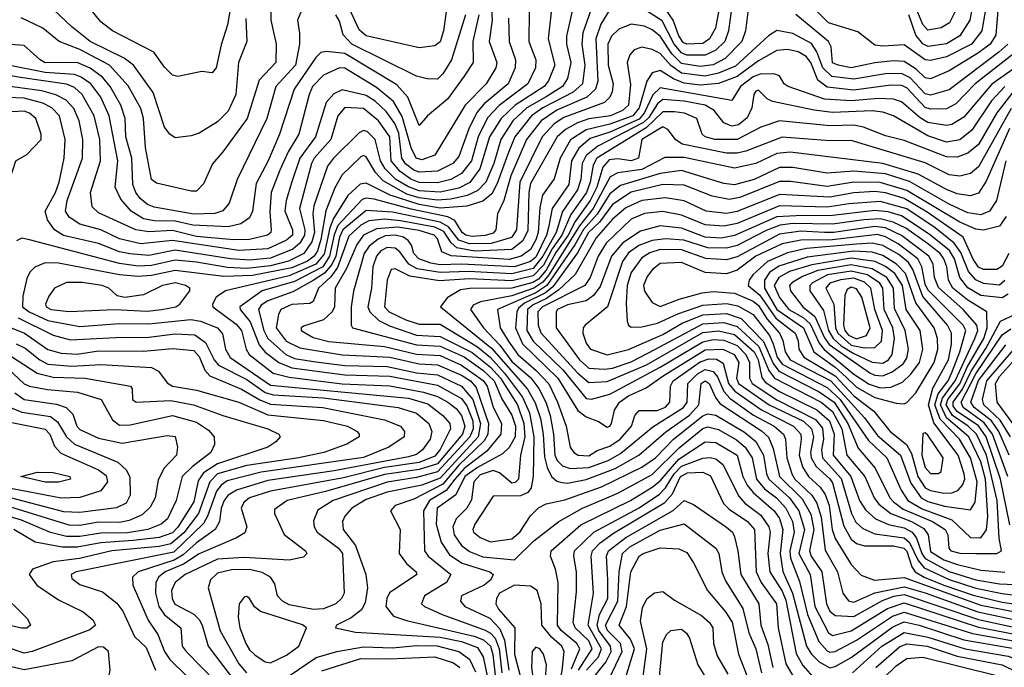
# Model space of a CAD drawing. Extents: x 501367 to 657802, y 482273 to 547541.
# Tile 44 of 256: x 530438 to 534153, y 503226 to 505667. Entities that reach past the tile are written whole.
import ezdxf

# ---------------------------------------------------------------- set-up
doc = ezdxf.new("R2010")
doc.units = 0

msp = doc.modelspace()

# ---------------------------------------------------------------- linework, layer by layer
at = {"layer": '0CON20XD'}
for points in [[(534142.7, 505875), (534121, 505609), (534099.5, 505575), (534055, 505541.5), (533945, 505473.5), (533875, 505443.4), (533855, 505447.7), (533820.7, 505480.7), (533775, 505508.9), (533735, 505511.7), (533664.2, 505504.2), (533575, 505485.9), (533525.6, 505495), (533505, 505504.8), (533499.5, 505565), (533489.8, 505585), (533366.1, 505686.1)], [(532539.3, 505775), (532501.7, 505605), (532501.5, 505575), (532517, 505505), (532504.6, 505445.4), (532486.2, 505415), (532424.1, 505375.9), (532351.5, 505335), (532298.8, 505285), (532253.7, 505215), (532226.7, 505125), (532196.4, 505055), (532167, 505023), (532126, 505004), (532065, 504990.5), (532015, 504986.8), (531945, 504995.8), (531899.1, 505009), (531809.4, 505059.4), (531780.5, 505090.5), (531745, 505149.5), (531735, 505154.3), (531725, 505150.2), (531655, 505082.1), (531626.6, 505033.4), (531593.6, 504946.4), (531575, 504838.1), (531562.2, 504795), (531549.8, 504775), (531523.5, 504756.5), (531465, 504731.6), (531317, 504703), (531208.2, 504698.2), (531025, 504721.6), (530935, 504702.7), (530885, 504699.4), (530815, 504705.1), (530585, 504748.8), (530535, 504749.8), (530495.6, 504734.4), (530476.8, 504715), (530465, 504690.8), (530450.2, 504625), (530449, 504585), (530473.9, 504565), (530545, 504533), (530665, 504509.9), (530815, 504522.1), (530925, 504520.4), (531083.8, 504536.2), (531121, 504531), (531185, 504504.8), (531203.3, 504483.3), (531215, 504424.4), (531232.9, 504392.9), (531385, 504288.9), (531905, 504240.6), (531978.4, 504218.4), (532034.8, 504175), (532061, 504145), (532063.4, 504125), (532025, 504046.3), (532005, 504021.2), (531945, 503997.6), (531815, 503978.7), (531659.7, 503939.7), (531385, 503890), (531305.4, 503864.6), (531283.7, 503846.3), (531274.3, 503825), (531295.3, 503755), (531287.9, 503732.1), (531256.8, 503713.2), (531115, 503653.9), (531056.1, 503613.9), (530987, 503585), (530962.8, 503567.2), (530952.2, 503545), (530950.9, 503505), (530963, 503455), (530985, 503424), (531046.4, 503375), (531050.8, 503305), (531065.8, 503285), (531179.4, 503169.4)], [(531242.4, 505765), (531222.9, 505647.1), (531198.3, 505571.7), (531179.5, 505485), (531165, 505466.2), (531125, 505471.1), (531035, 505452.7), (531015, 505457.9), (530985, 505487.9), (530944.3, 505544.3), (530788.1, 505625), (530745, 505658.5), (530701.1, 505711.1)], [(533133, 505775), (533111.8, 505625), (533098.2, 505585), (533065, 505552.2), (533025, 505533.5), (532955, 505533.3), (532935, 505541.3), (532907, 505575), (532862.4, 505662.4), (532785, 505711.8)], [(533090.5, 505785), (533063.8, 505635), (533041, 505595), (533015, 505577.5), (532955, 505574.7), (532940.9, 505580.9), (532925, 505606.1), (532903.1, 505665), (532876.3, 505705)], [(531291.5, 505671.5), (531294.8, 505585), (531264.1, 505505), (531253.8, 505385), (531225, 505322), (531185, 505281.9), (531115, 505239.7), (531085, 505229.1), (531025, 505221.2), (531005, 505235.4), (530985, 505262.1), (530942, 505392), (530868.2, 505495), (530831.8, 505521.8), (530704.3, 505585), (530635, 505640.5), (530524.7, 505745)], [(532602.1, 505727.9), (532563, 505617), (532558.8, 505575), (532570.8, 505495), (532562.2, 505425), (532526.5, 505393.5), (532412.5, 505335), (532369.1, 505305), (532306.6, 505225), (532279.7, 505160.3), (532240.2, 505049.8), (532219.8, 505010.2), (532185, 504982.2), (532125.7, 504964.3), (532025, 504956.9), (531945, 504970.5), (531836, 505005), (531745, 505050.8), (531723.3, 505046.7), (531675.9, 505004.1), (531622.4, 504917.6), (531608.1, 504881.9), (531587, 504783), (531555.9, 504745), (531455, 504701.7), (531214.2, 504645), (531179.4, 504620.6), (531165.5, 504595), (531167.3, 504585), (531255, 504518.9), (531275, 504495.2), (531292.8, 504425), (531304.5, 504405), (531395, 504334.1), (531455, 504319.2), (531655, 504294.4), (531835, 504286.8), (531962.3, 504262.3), (532015, 504246.2), (532054, 504225), (532085, 504201.1), (532105, 504175.2), (532118.2, 504135), (532108.6, 504105), (532015, 503993.1), (531945, 503970.7), (531815, 503952.5), (531592.2, 503887.8), (531447.5, 503855), (531399.1, 503820.9), (531400, 503805), (531436.6, 503726.6), (531516.5, 503665), (531521.1, 503655), (531509.4, 503640.6), (531455, 503630), (531285, 503640), (531185, 503632.7), (531062.6, 503575), (531024.3, 503545), (531011.5, 503515), (531013, 503485), (531023.9, 503463.9), (531095, 503426.3), (531115.7, 503405.7), (531126.9, 503385), (531148.9, 503305), (531255.6, 503165)], [(532048.1, 505705), (532037.5, 505625), (532025, 505583.8), (532005, 505568), (531945, 505561.3), (531745.9, 505605.9), (531719, 505629), (531674.7, 505724.7)], [(533971.7, 505705), (533946.5, 505655), (533914.3, 505635.7), (533865, 505626.9), (533845, 505648.7), (533814.6, 505724.6)], [(532359.8, 505695), (532358.7, 505585), (532385.6, 505515), (532384.1, 505485), (532355.1, 505424.9), (532246.6, 505343.4), (532202.9, 505297.1), (532167.5, 505225), (532142.7, 505135), (532105, 505086.8), (532064.7, 505065), (532015, 505051.6), (531945, 505053.3), (531914.3, 505065.7), (531873.6, 505095), (531839.6, 505135), (531835.3, 505225), (531792.1, 505285), (531735, 505331.6), (531665, 505335.6), (531638.9, 505305), (531612.3, 505215), (531549.5, 505145), (531538.8, 505125), (531494.1, 504955), (531513.6, 504875), (531513.3, 504855), (531495.1, 504824.9), (531468.4, 504801.6), (531385, 504767.3), (531305, 504759.9), (531233.1, 504765), (531025, 504797.5), (530925, 504777.6), (530853.8, 504783.8), (530815, 504792.2), (530735, 504823), (530603.9, 504853.9), (530570, 504875), (530542.7, 504912.7), (530534.3, 504945), (530572.8, 505015), (530587.8, 505055), (530605.5, 505145), (530609.5, 505215), (530588.8, 505305), (530560, 505335), (530525, 505352.3), (530455, 505370.9), (530261, 505379)], [(532218.5, 505708.5), (532220.4, 505665), (532209.2, 505585), (532238.1, 505505), (532234.4, 505485), (532197.6, 505425), (532118.5, 505345), (532004.2, 505155.8), (531955, 505139.2), (531934.6, 505144.6), (531915, 505183.3), (531881.4, 505301.4), (531848.4, 505358.4), (531785, 505411.4), (531665, 505484), (531645, 505486), (531585, 505457.7), (531543.4, 505415), (531530.3, 505385), (531490.9, 505235), (531451.2, 505168.8), (531420.1, 505099.9), (531386.5, 505015), (531382.2, 504942.2), (531386.7, 504875), (531385.2, 504865), (531373.6, 504855), (531305, 504838.8), (531245, 504836.8), (531105, 504850.2), (531015, 504871.9), (530925, 504866.7), (530876.2, 504875), (530735, 504938.4), (530712, 504962), (530705.2, 505015), (530743.5, 505135), (530741, 505215), (530718.8, 505305), (530674.3, 505384.3), (530645, 505411.3), (530615, 505423.5), (530441.1, 505448.9), (530315, 505470.3)], [(531499.3, 505695), (531486.5, 505665), (531494, 505616), (531494.3, 505574.3), (531479.2, 505495), (531404.8, 505415), (531370.2, 505295), (531258.9, 505065), (531228.4, 504975), (531205, 504946.6), (531175, 504936.2), (531095, 504933.3), (530945, 504959.8), (530920.5, 504970.5), (530892.8, 504992.8), (530876.1, 505015), (530865.6, 505045.6), (530860.9, 505145), (530838.6, 505225), (530835.8, 505295), (530820.3, 505345), (530780, 505415), (530750.1, 505450.1), (530703.6, 505483.6), (530655.5, 505505), (530535, 505504.6), (530515.4, 505515), (530455, 505570), (530385, 505575.2)], [(532170.1, 505685), (532148.2, 505585), (532148.9, 505505), (532115.7, 505454.3), (532052.8, 505367.2), (531977.3, 505305), (531945, 505268.1), (531902.9, 505375), (531861.6, 505421.6), (531665, 505538.8), (531595, 505547.5), (531575, 505543.3), (531555, 505524.1), (531473.8, 505405), (531418.1, 505235), (531375.5, 505135), (531330.3, 505049.7), (531316.6, 504945), (531305, 504919.7), (531273, 504897), (531225, 504885.5), (531091.9, 504891.9), (531025, 504907.2), (530945, 504909.2), (530905, 504916.6), (530859.1, 504945), (530820.1, 504990.1), (530798, 505035), (530808.4, 505135), (530775.4, 505305), (530744.8, 505375), (530706.2, 505425), (530670.4, 505450.4), (530645, 505460.1), (530535, 505467.3), (530394.6, 505495)], [(532443.6, 505695), (532431.5, 505595), (532456.8, 505495), (532433.7, 505436.3), (532416.9, 505415), (532307.8, 505345), (532254.3, 505295), (532210.5, 505225), (532174.8, 505105.2), (532136.5, 505053.5), (532095, 505031.6), (532025, 505017.1), (531945, 505022.3), (531905, 505036.2), (531857.3, 505065), (531816.9, 505105), (531799.4, 505135), (531779.4, 505215), (531749.1, 505245), (531735, 505249.5), (531719.5, 505240.5), (531622.3, 505145), (531600, 505115), (531547.7, 504965), (531544.2, 504935), (531550.8, 504865), (531540.8, 504829.2), (531510, 504785), (531452.8, 504757.2), (531385, 504738.5), (531295, 504728.9), (531222.6, 504732.6), (531105, 504753.2), (531025, 504759.8), (530935, 504740), (530885, 504738), (530815, 504747.8), (530475, 504836.9), (530446.3, 504843.7), (530426.5, 504833.5)], [(531386.2, 505695), (531385.7, 505665), (531406.5, 505575), (531405.2, 505505), (531341.6, 505438.4), (531296, 505295), (531205, 505168.2), (531166, 505124), (531132.2, 505047.8), (531105, 505020), (531085, 505020), (530955, 505051.1), (530935.5, 505065), (530912.8, 505185), (530905.9, 505295), (530895, 505332.5), (530847, 505417), (530776.9, 505495), (530665, 505554.1), (530587.7, 505585), (530525, 505634.7), (530444.4, 505674.4)], [(532665, 505705.3), (532630.4, 505649.6), (532611.5, 505595), (532619.3, 505435), (532611.1, 505405), (532577.8, 505375), (532465, 505326.2), (532405.5, 505285), (532350.9, 505215), (532291.4, 505078.6), (532265.1, 504984.9), (532240.7, 504935), (532234.2, 504875), (532225, 504862.6), (532195, 504852.9), (532145, 504849), (532121.7, 504855), (532107.7, 504865), (532080.3, 504910.3), (532053.7, 504923.7), (531915, 504952.1), (531775, 504990.3), (531745, 504994.6), (531730.9, 504989.1), (531639, 504891), (531624.2, 504855.8), (531607.2, 504775), (531581.5, 504735), (531475, 504679.6), (531352.7, 504645), (531269.1, 504585), (531269.6, 504575), (531307.5, 504527.5), (531341.8, 504441.8), (531363.8, 504413.8), (531416.4, 504375), (531465, 504354.2), (531665, 504327.7), (531835, 504323.5), (532015, 504289.5), (532105, 504238.4), (532125, 504211.6), (532147.3, 504155), (532148.5, 504125), (532136.9, 504095), (532015, 503962.3), (531935, 503941), (531825, 503923.8), (531620.9, 503855), (531562.6, 503817.4), (531547.3, 503777.3), (531549.4, 503755), (531560.6, 503735), (531640.5, 503675), (531656.6, 503655), (531662.5, 503505), (531652.5, 503485), (531631.2, 503465), (531585, 503446.2), (531546.8, 503443.2), (531455, 503461.6), (531430, 503475), (531410.4, 503495), (531400.5, 503540.5), (531384.5, 503565), (531352.6, 503582.6), (531305, 503594.1), (531237, 503593), (531185, 503580.4), (531158.4, 503555), (531149.3, 503525), (531195, 503363.3), (531265, 503238.8), (531293.5, 503205)], [(533186.5, 505705), (533176.7, 505625), (533162.7, 505585), (533099.9, 505520.1), (533055, 505496.4), (533005, 505490.2), (532935, 505501.7), (532898.7, 505538.7), (532855, 505604.5), (532825, 505628.6), (532795, 505642.7), (532745, 505650.6), (532698.8, 505631.2), (532670.7, 505605), (532657.4, 505575), (532658.6, 505495), (532677.5, 505425), (532673.3, 505395), (532664.3, 505375), (532645.1, 505354.9), (532491.5, 505298.5), (532455, 505273.8), (532409, 505225), (532324.9, 505055), (532312.5, 504875), (532294.2, 504845.8), (532216.7, 504823.3), (532135, 504821.9), (532095, 504836.1), (532055.8, 504885.8), (532025, 504903.5), (531845, 504941), (531745, 504947.8), (531657.6, 504875), (531645, 504847), (531630.4, 504775), (531616.3, 504743.7), (531588.3, 504711.7), (531545.9, 504684.1), (531469.2, 504640.8), (531375, 504607.3), (531349.3, 504590.7), (531339, 504575), (531359.2, 504495), (531374, 504465), (531442.9, 504405), (531475, 504390.1), (531555, 504376.8), (531665, 504363.6), (531825, 504360), (531935, 504336.1), (532015, 504328.7), (532105, 504286), (532147.5, 504235), (532177, 504145), (532167.4, 504095), (532025, 503938.1), (531955, 503911.9), (531825, 503885.7), (531745, 503858.3), (531691.6, 503825), (531664.7, 503795), (531656.6, 503775), (531658.2, 503745), (531704.7, 503684.7), (531743.8, 503575), (531750.5, 503525), (531741.1, 503468.9), (531727.3, 503442.7), (531688.3, 503411.7), (531632.9, 503385), (531629.2, 503375), (531705, 503358.2), (532025, 503339.2), (532105, 503322.7), (532165, 503300), (532186.4, 503265), (532218.1, 503115)], [(532120.4, 505685), (532067.6, 505515), (532035, 505462.7), (532015, 505442.7), (531975, 505443.6), (531935, 505453.8), (531691.4, 505575), (531659.2, 505609.2), (531645, 505661.4), (531630.6, 505685)], [(534082.4, 505705), (534067.6, 505625), (534029.4, 505575), (533935, 505526.4), (533875, 505513.2), (533855, 505515.1), (533775, 505572.3), (533695, 505566.8), (533665, 505570.4), (533600.6, 505620.6), (533490.2, 505655), (533439.4, 505705)], [(534030.4, 505705), (534023.3, 505665), (533985, 505605.6), (533935, 505575.4), (533866, 505566), (533845, 505576.4), (533818.7, 505608.7), (533792.9, 505685)], [(532282.9, 505672.9), (532284.4, 505585), (532309.3, 505515), (532308.1, 505485), (532280.8, 505425), (532190.4, 505349.6), (532163, 505317.1), (532132.2, 505255), (532095, 505150.8), (532072.2, 505125), (532015, 505095.9), (531945, 505091.6), (531925, 505099.6), (531893.9, 505123.9), (531879.7, 505145), (531868.6, 505238.6), (531853.1, 505275), (531821.1, 505321.1), (531779.7, 505359.7), (531745, 505381.4), (531655, 505402.1), (531623.2, 505386.8), (531594.9, 505355.1), (531554.2, 505225), (531495.4, 505145), (531464.4, 505055.6), (531443.3, 504985), (531438.7, 504945), (531467.7, 504875), (531467.2, 504855), (531445, 504835.9), (531375, 504803.3), (531265, 504796.9), (531015, 504835.1), (530895, 504821.7), (530815, 504841.1), (530745, 504874.3), (530665, 504895.5), (530625, 504922.2), (530610.6, 504945), (530617.1, 504985), (530675.8, 505145), (530676.2, 505215), (530663.2, 505285), (530642.3, 505332.3), (530614, 505364), (530574.2, 505384.2), (530521.4, 505398.6), (530290.7, 505430.7)], [(534166.2, 505575), (534132, 505545), (533945, 505403), (533875, 505382.2), (533855, 505387.3), (533798.2, 505448.2), (533765, 505463.8), (533705, 505462.7), (533585, 505442.1), (533502.5, 505452.5), (533468.9, 505485), (533446.1, 505546.1), (533425, 505576.8), (533355, 505614.2), (533295, 505626.4), (533263.9, 505606.1), (533138.2, 505491.8), (533075.2, 505464.8), (533025, 505454.4), (532935, 505465.4), (532894.6, 505494.6), (532855, 505539.2), (532825, 505554), (532785, 505563.4), (532756.7, 505553.3), (532740.7, 505535), (532729.5, 505505), (532742.4, 505422.4), (532735.7, 505345), (532712.1, 505325), (532667.2, 505305), (532585, 505292.6), (532542.3, 505277.7), (532497.3, 505252.7), (532465.7, 505225), (532365, 505048.9), (532358.5, 505015), (532355, 504872.5), (532336.3, 504833.7), (532295, 504800.3), (532155, 504794.7), (532087.1, 504807.1), (532065.7, 504825.7), (532037.9, 504867.9), (532005, 504884.5), (531875, 504909.2), (531815.5, 504914.5), (531755, 504908.5), (531725, 504891.8), (531679.7, 504850.3), (531637.8, 504732.2), (531611.9, 504698.1), (531565.8, 504655), (531545.7, 504604.3), (531532.4, 504597.6), (531465, 504593), (531423.5, 504575), (531414.4, 504555.6), (531405.9, 504505), (531444.2, 504455), (531495, 504429.5), (531655, 504403.1), (531760.9, 504399.1), (531835, 504394.9), (531945, 504369.6), (532015, 504366.2), (532105, 504327.2), (532139.6, 504305), (532160.8, 504280.8), (532207.5, 504145), (532204.4, 504105), (532190.6, 504079.4), (532095, 503987.2), (532035, 503916), (531925, 503859.6), (531855, 503836), (531836.7, 503815), (531873.8, 503745), (531869.7, 503655), (531897, 503617), (531934.5, 503585), (531936.2, 503575), (531834, 503506), (531823, 503485), (531820.2, 503455), (531848, 503418), (531898, 503402), (532153.2, 503343.2), (532188.6, 503328.6), (532215, 503305.1), (532223.8, 503273.8), (532232.8, 503185)], [(534222.2, 505565), (534043.4, 505425), (533970.7, 505349.3), (533935, 505330.5), (533875, 505329.3), (533855, 505335.4), (533785, 505410), (533765, 505419.4), (533725, 505419.9), (533585, 505400.7), (533485, 505412.7), (533448.9, 505438.9), (533422.5, 505505), (533405, 505527.8), (533375, 505546), (533335, 505554.8), (533295, 505551.1), (533225, 505511.6), (533145, 505453.2), (533075, 505426.7), (533005, 505420.2), (532945, 505428), (532905, 505443.6), (532855, 505475.2), (532825, 505466.8), (532804.7, 505435.3), (532775.7, 505335), (532751.9, 505305), (532665, 505272.6), (532575, 505251.6), (532516.1, 505213.9), (532477.1, 505145), (532455, 505066.4), (532410.7, 505005), (532401.1, 504958.9), (532394, 504865), (532385, 504837.4), (532365, 504800.9), (532330.4, 504775), (532285, 504763.4), (532066.4, 504776.4), (532031.2, 504791.2), (532015, 504840.9), (532002, 504855), (531945, 504871.6), (531865, 504884.3), (531785, 504879.1), (531735.2, 504855), (531710.8, 504819.2), (531671.1, 504728.9), (531628.7, 504655), (531625.8, 504585), (531616.7, 504565), (531584, 504536), (531508.8, 504511.2), (531500, 504505), (531500.4, 504495), (531545, 504469.4), (531605, 504454.1), (531815, 504434.9), (531935, 504406), (532025, 504400.8), (532105, 504365.1), (532187.3, 504307.3), (532201.6, 504285), (532225, 504205.8), (532255.7, 504145), (532253.9, 504105), (532200.1, 504039.9), (532115, 503975.1), (532079.9, 503935), (532047.4, 503892.6), (531983.8, 503855), (531962.1, 503815), (531965.6, 503665), (531979.3, 503645), (532064.7, 503575), (532048.4, 503545), (531965.4, 503495), (531954.6, 503465), (531965, 503454.8), (532032.3, 503425), (532195, 503365.8), (532215, 503354.2), (532231.5, 503335), (532247.4, 503295), (532257.7, 503205)], [(534229.4, 505510.6), (534105.8, 505424.2), (534000, 505300), (533955, 505271.2), (533935, 505267.9), (533865, 505279.9), (533835, 505296.8), (533765, 505357.6), (533735, 505367.5), (533680.1, 505369.9), (533575, 505361), (533475, 505367.2), (533338.1, 505415), (533322.2, 505425), (533304.6, 505454.6), (533283.3, 505463.3), (533232.1, 505462.1), (533205, 505451.4), (533158, 505415), (533125, 505362.5), (532855, 505410.4), (532827, 505383), (532794.6, 505315), (532775, 505292.2), (532665, 505243.1), (532591.1, 505218.9), (532547.6, 505182.4), (532520.3, 505135), (532509.9, 505045), (532447.5, 504955), (532433, 504883), (532425.9, 504855), (532385, 504771.4), (532364.9, 504755.1), (532305, 504735.6), (532105.1, 504744.9), (532025, 504742.5), (531989.4, 504749.4), (531943.7, 504765), (531925.7, 504785), (531916.4, 504816.4), (531904.2, 504834.2), (531886.6, 504846.6), (531855, 504855.1), (531817.6, 504852.3), (531790.3, 504839.7), (531757, 504812.9), (531737.5, 504785), (531697.1, 504642.9), (531689.4, 504585), (531688.8, 504515), (531693.5, 504505), (531935, 504440.9), (532025, 504436.5), (532115, 504395.6), (532185.9, 504346), (532228.4, 504305), (532257.2, 504237.2), (532295, 504176.1), (532308.8, 504135), (532307.6, 504095), (532285.3, 504054.7), (532259.8, 504030.2), (532165, 503978.9), (532118.1, 503945), (532083.9, 503876.1), (532013.8, 503825), (532010.1, 503765), (532027.9, 503697.9), (532060.1, 503650.1), (532107.6, 503617.6), (532211.5, 503585), (532224.6, 503575), (532215.3, 503555), (532191.2, 503535), (532105.5, 503495), (532101.2, 503475), (532117.1, 503455), (532211.4, 503411.4), (532250.1, 503370.1), (532267.4, 503327.4), (532283.4, 503215)], [(534154.6, 505415.4), (534105, 505360.9), (534029.9, 505250), (533985, 505213.9), (533935, 505205.7), (533865, 505228.7), (533735, 505304.4), (533695, 505318.8), (533655, 505323.3), (533505, 505316.7), (533435, 505326.4), (533278, 505358), (533258.2, 505368.2), (533225, 505401.3), (533215, 505398), (533207.5, 505385), (533201, 505335), (533182.9, 505297.1), (533150.1, 505269.9), (533125, 505266), (533095, 505278.5), (533058.8, 505325), (533025, 505344.7), (532945, 505359.7), (532864.2, 505365.8), (532845, 505350.3), (532811.3, 505298.7), (532791.2, 505278.8), (532619.6, 505190.4), (532574.9, 505155), (532560.9, 505125), (532555.5, 505065), (532543.1, 505025), (532486.3, 504943.7), (532461.9, 504865), (532412.5, 504775), (532375, 504728.8), (532295, 504708.4), (532131.9, 504718.1), (532025, 504713.7), (531937.4, 504727.4), (531905.9, 504745.9), (531872.1, 504792.1), (531855.4, 504805.4), (531825, 504808.7), (531800.4, 504795), (531784.3, 504775), (531770.8, 504735), (531765.9, 504655), (531752.3, 504585), (531759.7, 504565), (531793.3, 504533.3), (531833, 504513), (531935, 504477.2), (532025, 504473.1), (532145, 504412.4), (532215, 504357.5), (532251.8, 504315), (532315.8, 504215), (532339.9, 504145), (532343.7, 504095), (532327.1, 504025), (532320.1, 503935), (532307.5, 503922.5), (532295, 503920), (532248.6, 503958.6), (532225, 503967.3), (532175, 503950.8), (532151.8, 503925), (532143.3, 503856.7), (532125.1, 503824.9), (532085.2, 503785), (532072.8, 503755), (532078, 503725), (532105.3, 503685.3), (532135, 503661.6), (532185, 503641.6), (532305, 503631), (532378, 503702), (532472, 503775), (532561.8, 503825), (532695, 503881.9), (532825, 503952.8), (532926.5, 504053.5), (533015, 504125.6), (533035, 504132), (533075, 504122.6), (533142.6, 504082.6), (533175.1, 504055), (533202.3, 504015), (533217.7, 503935), (533248.7, 503898.7), (533293.3, 503865), (533329.3, 503825), (533353.6, 503775), (533359.7, 503735), (533343.2, 503665), (533346.9, 503636.9), (533379.7, 503549.7), (533410.5, 503425), (533453.2, 503323.2), (533485, 503287.3), (533495, 503282.5), (533515, 503285.7), (533595, 503327.8), (533731.4, 503418.6), (533775, 503433.8), (534032.7, 503352.7), (534215, 503320.3)], [(534190.1, 505399.9), (534124.5, 505315.5), (534055, 505196.3), (534015, 505163.4), (533975, 505149.2), (533935, 505150.4), (533775, 505211.7), (533705, 505229.4), (533622.2, 505262.2), (533585, 505269.3), (533495, 505266.2), (533305, 505285.8), (533235, 505262.1), (533145, 505214.6), (533060.8, 505215), (533024.5, 505225), (533012.5, 505235), (532993.5, 505295), (532946.7, 505315), (532909.2, 505319.2), (532865, 505319.4), (532801.2, 505258.8), (532615.1, 505145), (532601.3, 505118.7), (532590.8, 505055), (532576.8, 505015), (532517.8, 504932.2), (532483.8, 504855), (532447.4, 504802.6), (532415, 504741.5), (532375, 504701.6), (532295, 504682.1), (532135, 504689.9), (532022.5, 504682.5), (531910.6, 504700.6), (531855, 504727.3), (531839.2, 504725), (531825.2, 504684.8), (531814.5, 504585), (531832.6, 504565), (531894.8, 504535.2), (531945, 504519.7), (532025, 504518.9), (532165, 504433.6), (532215, 504393.6), (532266.8, 504335), (532335, 504243.7), (532361.6, 504185), (532378.3, 504095), (532375.4, 503944.6), (532367.8, 503902.2), (532355.5, 503884.5), (532327.8, 503872.2), (532225, 503871.1), (532155.2, 503765), (532147.4, 503745), (532150.5, 503735), (532175.4, 503715.4), (532215, 503699.2), (532295, 503710), (532324.8, 503735), (532365, 503797.1), (532395, 503826.4), (532425, 503841.8), (532495, 503856.5), (532633.6, 503906.4), (532785, 503980.4), (532836.5, 504015), (532905.2, 504085), (533015, 504174.2), (533035, 504180.8), (533065, 504176.4), (533172.2, 504112.2), (533215, 504076.6), (533244.9, 504025), (533255.6, 503955), (533264, 503935), (533342.4, 503865), (533377.8, 503815), (533399.2, 503745), (533377.4, 503655), (533420, 503575), (533438.4, 503455), (533490.3, 503355), (533505.2, 503345.2), (533575, 503363.4), (533712.1, 503447.9), (533775, 503468.7), (534055, 503377.1), (534225, 503344.3)], [(530385, 505002.5), (530396, 505015), (530401.2, 505065), (530423.8, 505135), (530465, 505158.6), (530519.4, 505215), (530518.9, 505235), (530498.7, 505295), (530475, 505314.8), (530455, 505322.1), (530335, 505315.2), (530286, 505305), (530255.8, 505285), (530226, 505225), (530258, 505165), (530357.3, 505087.3), (530369.2, 505055), (530375, 505012.5), (530385, 505002.5)], [(534178.5, 505331.5), (534113.3, 505215), (534055, 505111.9), (534025, 505086.6), (533985, 505077.2), (533945, 505082), (533855, 505127.1), (533575, 505211.4), (533495, 505210.3), (533315, 505224.3), (533178.3, 505171.7), (533145, 505163.9), (533105, 505163.5), (532937.4, 505197.4), (532914.2, 505214.2), (532883.2, 505253.2), (532865, 505263), (532785.6, 505215), (532772.5, 505145), (532745, 505134.9), (532695, 505141.9), (532661.6, 505138.4), (532638.8, 505111.2), (532615.2, 505035), (532591, 504985), (532533.3, 504906.7), (532507.9, 504855), (532460.7, 504789.3), (532425, 504723.1), (532395, 504689.2), (532374, 504676), (532295, 504654.8), (532136, 504654), (532101.8, 504648.2), (532051.2, 504618.8), (532026.2, 504585), (532218.6, 504428.6), (532354.7, 504274.7), (532383, 504223), (532403.4, 504163.4), (532413.8, 504105), (532418.5, 504018.5), (532428.5, 503978.5), (532444.9, 503944.9), (532465, 503927.6), (532485, 503921.7), (532505, 503920.3), (532575, 503934.1), (532684.8, 503974.8), (532774, 504025), (532876.4, 504113.6), (532965, 504176.1), (533000.1, 504215), (533008.7, 504295), (533025, 504305.6), (533039.4, 504295), (533063.1, 504243.1), (533080.2, 504220.2), (533237.1, 504117.1), (533263.2, 504093.2), (533280.6, 504050.6), (533305.4, 503945), (533390.5, 503860.5), (533422.7, 503802.7), (533434.8, 503745), (533417.9, 503665), (533424.6, 503645), (533464.9, 503585), (533482.1, 503465), (533495, 503437.7), (533515, 503421.3), (533585, 503416.6), (533692.8, 503477.2), (533736.6, 503493.4), (533775, 503499.7), (534055, 503405.9), (534305, 503351.6)], [(534173, 505257), (534085, 505058.2), (534055, 505013.3), (534025, 505003.3), (533975, 505010.9), (533935, 505026.2), (533827.5, 505085), (533695, 505125.3), (533345, 505167.7), (533295, 505162.8), (533215, 505124.9), (533135, 505106.7), (532945, 505148), (532872.7, 505147.3), (532785, 505101.6), (532695, 505089.9), (532665.7, 505074.3), (532602.1, 504955), (532549.7, 504890.3), (532435, 504705.3), (532412.1, 504677.9), (532378, 504655), (532295, 504625.9), (532176.3, 504603.7), (532148.8, 504591.2), (532139.5, 504575), (532187.8, 504505), (532249.4, 504439.4), (532295, 504378.4), (532366.4, 504316.4), (532397.1, 504277.1), (532423.8, 504225), (532439.1, 504175), (532451.9, 504105), (532457.4, 504025), (532466.6, 504005), (532486.1, 503985), (532515, 503975.1), (532585, 503978.5), (532658.1, 504005), (532705, 504031.7), (532827.4, 504132.6), (532942.5, 504205), (532955.9, 504225), (532959.4, 504295), (532995, 504331.8), (533025, 504348.4), (533055, 504340.4), (533070.9, 504320.9), (533095.2, 504265.2), (533118.5, 504238.5), (533206.7, 504176.7), (533285.2, 504135), (533320.2, 504105), (533327.9, 504085), (533333.1, 504015), (533351, 503955), (533363.3, 503935), (533426.4, 503875), (533446, 503845), (533461.6, 503791.6), (533477, 503667), (533523.2, 503585), (533544.3, 503505), (533565, 503476.7), (533585, 503471.5), (533663.9, 503506.1), (533775, 503529.2), (533855, 503506.4), (534053.2, 503435), (534295, 503383.8)], [(534158.2, 505135), (534123.5, 504985), (534096.7, 504945), (534065, 504931.2), (534015, 504938.5), (533945, 504971.2), (533795, 505056.7), (533705, 505085.6), (533585, 505095.3), (533485, 505088.2), (533355, 505109.1), (533305, 505110), (533208.9, 505065), (533135, 505044), (533095, 505049.4), (532935, 505097.9), (532855, 505087.4), (532705, 505042), (532665, 505010.1), (532616.6, 504933.4), (532565, 504876.1), (532532.4, 504817.6), (532427, 504665), (532385, 504637.5), (532241.4, 504575), (532250.8, 504505), (532283.1, 504453.1), (532317.3, 504405), (532387.2, 504345), (532434.8, 504294.8), (532467.8, 504225), (532500, 504135), (532515.5, 504055), (532529.5, 504035), (532545.8, 504025), (532585, 504023), (532617.4, 504042.6), (532665, 504059.3), (532704, 504085), (532746.7, 504135), (532758.8, 504175), (532775, 504193.9), (532843.9, 504193.9), (532875, 504206.4), (532891.2, 504225), (532893.2, 504285), (532904.1, 504305), (533005, 504376.9), (533038.2, 504388.2), (533067, 504387), (533092.4, 504372.4), (533112.3, 504295), (533136, 504266), (533236.6, 504196.6), (533358, 504135), (533384.9, 504105), (533386.2, 504086.2), (533378.4, 504025), (533391.8, 503981.8), (533413.9, 503945), (533457.7, 503905), (533477.2, 503877.2), (533492.4, 503835), (533503.1, 503745), (533515, 503710.6), (533575, 503613.1), (533612.5, 503572.5), (533663.5, 503553.5), (533775, 503563.9), (534065, 503460.4), (534245.5, 503424.5)], [(534160.1, 504925), (534135, 504888.3), (534075, 504873.4), (534045, 504877.5), (533985, 504904.2), (533785, 505023.1), (533685, 505053.1), (533585.8, 505054.2), (533485, 505038.4), (533346.5, 505056.5), (533305, 505056.7), (533155, 504996.1), (533115, 504988.9), (533051.1, 505001.1), (532945, 505042.9), (532864.1, 505045.9), (532745, 505016.6), (532675, 504969.9), (532625.8, 504904.2), (532584.3, 504865), (532542.6, 504787.4), (532449.9, 504660.1), (532422.6, 504637.3), (532342.3, 504597.7), (532320.1, 504579.9), (532313.3, 504565), (532308.9, 504505), (532335.1, 504445.1), (532468, 504315), (532544.3, 504194.3), (532575, 504169.8), (532622.5, 504152.5), (532655, 504130.7), (532665, 504134), (532671.4, 504145), (532682, 504195), (532700.7, 504225), (532735, 504249.2), (532801.2, 504278.8), (532865.3, 504324.7), (533025, 504421.9), (533090.6, 504425), (533134.1, 504405), (533151.4, 504375), (533143.1, 504315), (533150, 504295), (533265.4, 504215.4), (533395, 504153.2), (533425, 504125.2), (533433.6, 504095), (533422.1, 504035), (533423.8, 504015), (533443.1, 503983.1), (533495, 503936.7), (533505, 503920.8), (533547.1, 503757.1), (533575, 503708.1), (533595, 503692.5), (533625, 503683.2), (533735, 503683.9), (533773.9, 503675), (533785, 503663.8), (533804, 503604), (533817.1, 503585), (533850.5, 503565), (533925, 503534.8), (534035, 503497.2), (534145, 503471.7), (534295, 503449.6)], [(534169.7, 504785), (534145, 504737.2), (534125, 504724.8), (534075, 504725.8), (534055, 504734.3), (534035, 504763.9), (533997.2, 504847.2), (533861.4, 504941.4), (533775, 504992.7), (533705, 505014.4), (533665, 505019.3), (533585, 505014.5), (533495, 504997.6), (533305, 505008.2), (533145, 504943.7), (533105, 504936.4), (533027.8, 504945), (532945, 504983.4), (532875, 504995.9), (532785.2, 504985.2), (532725, 504957.4), (532675, 504914.3), (532613.1, 504845), (532534, 504706), (532471.9, 504648.1), (532426.4, 504616.4), (532375, 504592.5), (532353.6, 504575), (532351.9, 504495), (532375.9, 504455), (532486.8, 504346.8), (532575, 504239.4), (532595, 504236.6), (532665, 504255.7), (532855, 504357.3), (533015, 504453), (533055, 504460.8), (533095, 504458.4), (533145, 504439.3), (533177.6, 504405), (533191.8, 504375), (533191.5, 504315), (533201.4, 504295), (533295, 504234.2), (533440.3, 504160.3), (533467.6, 504127.6), (533471.2, 504085), (533463.5, 504045), (533467.5, 504015), (533537.6, 503937.6), (533576.1, 503805), (533593.3, 503773.3), (533619, 503749), (533665, 503729.4), (533775, 503713.4), (533795.6, 503695.6), (533828.4, 503628.4), (533850.8, 503600.8), (533945, 503556.1), (534045, 503523.5), (534145, 503503.4), (534225, 503493.5)], [(534155, 504684.3), (534135, 504666.2), (534075, 504672.4), (534045, 504686.2), (534017.3, 504717.3), (533989.2, 504789.2), (533964.2, 504824.2), (533891.8, 504881.8), (533785, 504953.9), (533685, 504981.4), (533566.8, 504973.2), (533485, 504960.4), (533305, 504964.9), (533145, 504899.2), (533095, 504888.4), (533025, 504894.1), (532935, 504930.4), (532865, 504943.8), (532795, 504936.5), (532745, 504914.5), (532651.2, 504825), (532620.6, 504775), (532589.9, 504695), (532570.4, 504665), (532411.1, 504585), (532392.6, 504565), (532393.8, 504515), (532405, 504487), (532544.6, 504335), (532585, 504298.7), (532655, 504302.7), (532803.6, 504366.4), (533015, 504487.1), (533075, 504493.8), (533135, 504480), (533208.8, 504415), (533224, 504385), (533238.4, 504318.4), (533250.7, 504300.7), (533305.1, 504265.1), (533445.8, 504195.8), (533493.4, 504155), (533510.5, 504105), (533507.4, 504025), (533574.3, 503945), (533606.8, 503855), (533628.9, 503818.9), (533667.6, 503785), (533715.7, 503764.3), (533775, 503751), (533804.9, 503735), (533822.2, 503712.2), (533842.3, 503655), (533855, 503636.3), (533945, 503587.3), (534045, 503555.3), (534135, 503540.2), (534223.2, 503536.8)], [(534167.5, 504632.5), (534145, 504618.2), (534065, 504627.2), (534015, 504655.9), (533985.1, 504695), (533965.4, 504765), (533946.2, 504796.2), (533869, 504859), (533765, 504927.1), (533715, 504942.1), (533665, 504948), (533495, 504927.3), (533391.8, 504928.2), (533295, 504923.9), (533135, 504852.8), (533085, 504843.1), (533025, 504846.5), (532935, 504880.8), (532855, 504889.6), (532780.5, 504869.5), (532713.8, 504826.2), (532671.4, 504775), (532628.3, 504661.7), (532603.4, 504626.6), (532575, 504606.6), (532505, 504592.1), (532467.9, 504575), (532462.5, 504565), (532462.1, 504505), (532550.5, 504385), (532585, 504353.2), (532645, 504349.3), (532675, 504353.8), (532745, 504377.4), (532835, 504423.9), (533015, 504520.8), (533095, 504525.9), (533145, 504510.7), (533226.4, 504435), (533264.6, 504344.6), (533285.7, 504315.7), (533462.5, 504225), (533505, 504189.6), (533539.6, 504125), (533558.5, 504025), (533626.8, 503945), (533661.8, 503865), (533680.1, 503840.1), (533724.8, 503805), (533802.5, 503775), (533849.1, 503749.1), (533865.6, 503725.6), (533875, 503662.4), (533925, 503631.3), (533976.2, 503613.8), (534065, 503592.4), (534155, 503584.9)], [(534045, 503654.3), (534125, 503654.8), (534142.1, 503665), (534133, 503713), (534125.4, 503855), (534085.5, 504025), (534048.6, 504105), (534016.4, 504135), (533956.9, 504175), (533933, 504215), (533939.3, 504235), (533985, 504294.7), (534012.5, 504357.5), (534075.1, 504465), (534088.4, 504505), (534086.6, 504565), (534015, 504609.8), (533958.8, 504655), (533941.9, 504685), (533935.8, 504735), (533924.9, 504765), (533910.4, 504785), (533863.3, 504823.3), (533781.3, 504881.3), (533733.8, 504903.8), (533685, 504915.8), (533622.6, 504912.6), (533505, 504896.2), (533355, 504898.4), (533307.4, 504892.6), (533255, 504872.1), (533145, 504815.1), (533105, 504805.1), (533035, 504806.4), (532944.4, 504835.6), (532875, 504841.1), (532825, 504834.2), (532774.1, 504815.9), (532735, 504787.5), (532712.8, 504755), (532655.7, 504584.3), (532571.6, 504515), (532563.6, 504505), (532562.4, 504485), (532575, 504447.5), (532591.2, 504425), (532655, 504404.1), (532735, 504423.1), (532865, 504480.6), (532937.1, 504522.9), (533015.7, 504554.3), (533105, 504559), (533160.6, 504540.6), (533244.3, 504454.3), (533280.6, 504370.6), (533302, 504342), (533455, 504264.2), (533511.2, 504225), (533562.6, 504145), (533602.1, 504052.1), (533666.1, 503976.1), (533721.5, 503865), (533735, 503848.8), (533771.9, 503821.9), (533881.7, 503775), (533929.8, 503745), (533939.8, 503725), (533943.2, 503675), (533950.8, 503665), (533985, 503655.5), (534045, 503654.3)], [(534065, 503713.7), (534086.1, 503743.9), (534090.5, 503795), (534082.1, 503935), (534065, 504000.2), (534019.3, 504095), (533935, 504165.7), (533911.8, 504215), (533919.4, 504240.6), (533967.5, 504305), (534042.2, 504465), (534053.1, 504495), (534049.1, 504515), (533998.3, 504575), (533905, 504657.3), (533890.1, 504695), (533884.1, 504745), (533868.6, 504775), (533765, 504852.9), (533705, 504882.1), (533665, 504887.7), (533508.1, 504865), (533475, 504865.2), (533385, 504869.6), (533305, 504858), (533145, 504772.6), (533105, 504761.4), (533026.7, 504766.7), (532935, 504799.5), (532855, 504800.1), (532815, 504787.4), (532785, 504768.8), (532745, 504714.1), (532730.1, 504665), (532726.8, 504596.8), (532730.7, 504530.7), (532735.4, 504515.4), (532745, 504507.8), (532785, 504508.8), (532845, 504522.3), (532921.5, 504558.5), (533015, 504590.2), (533105, 504596.7), (533147.7, 504587.7), (533205, 504556.1), (533266.5, 504476.5), (533281.3, 504445), (533296.5, 504395), (533315, 504368.4), (533485, 504280.8), (533533.1, 504235), (533640.1, 504080.1), (533710.3, 504015), (533763.4, 503893.4), (533788.8, 503855), (533843, 503823), (533955, 503782.1), (534025, 503715.5), (534065, 503713.7)], [(534025, 503819.2), (534042.4, 503847.6), (534050.4, 503925), (534025.8, 504015), (533983.8, 504085), (533910.7, 504160.7), (533890.3, 504215), (533903.3, 504256.7), (533940.6, 504305), (533955, 504336.6), (533985.2, 504415), (534007.5, 504495), (533997.4, 504515), (533865, 504648.6), (533855, 504669.4), (533842.2, 504735), (533826.8, 504765), (533752.1, 504822.1), (533705, 504848.7), (533675, 504856.7), (533505, 504836.9), (533385, 504836.3), (533315, 504822.4), (533215.2, 504775), (533145, 504722.6), (533105, 504709), (533025, 504713.5), (532935, 504751.2), (532855, 504747.8), (532825.7, 504725), (532805, 504698.9), (532791.7, 504665), (532795, 504643.5), (532825, 504600.8), (532855, 504586.2), (532926.1, 504613.9), (533012.9, 504637.1), (533055, 504641.7), (533135, 504636), (533205, 504606), (533225, 504590), (533258, 504538), (533304.9, 504485), (533317.7, 504457.7), (533326, 504415), (533345.1, 504385), (533497.9, 504305), (533625, 504166.3), (533675, 504099.4), (533761.6, 504025), (533799.8, 503919.8), (533838.8, 503865), (533865, 503850.5), (533927.1, 503832.9), (534025, 503819.2)], [(533925, 503881.9), (533955, 503882.8), (533977.5, 503892.5), (533995, 503911.8), (534003.8, 503935), (534001.5, 503955), (533979.3, 504025), (533887.5, 504147.5), (533866.8, 504215), (533882.7, 504277.3), (533942.3, 504385), (533954.1, 504444.1), (533954, 504485), (533938.7, 504515), (533845, 504623.6), (533808.4, 504725), (533791.3, 504751.3), (533755, 504781.6), (533695, 504815.3), (533655, 504824.2), (533595, 504820.9), (533406.2, 504803.8), (533335, 504788.5), (533259.1, 504755), (533204.3, 504705.7), (533190.6, 504685), (533186.5, 504665), (533229.2, 504629.2), (533291.5, 504541.5), (533363.6, 504485), (533375, 504456.7), (533377.7, 504425), (533396.1, 504395), (533514.4, 504324.4), (533585, 504249.5), (533660.8, 504190.8), (533722.2, 504115), (533783.6, 504065), (533802.2, 504032.2), (533826.8, 503945), (533855, 503902.8), (533875, 503892.6), (533925, 503881.9)], [(533775, 504218.7), (533785, 504223.8), (533819.6, 504260.4), (533888.3, 504375), (533902.1, 504425), (533901.2, 504465), (533888.9, 504505), (533819.2, 504599.2), (533780.5, 504710.5), (533745.9, 504745.9), (533695, 504778), (533655, 504790.4), (533585, 504793.8), (533408.9, 504771.1), (533301.9, 504738.1), (533266.7, 504713.3), (533248.4, 504685), (533248, 504655), (533295.3, 504575), (533395.9, 504505.9), (533434.8, 504414.8), (533515, 504357.6), (533555, 504320.2), (533595, 504281.4), (533665, 504242.1), (533745, 504221), (533775, 504218.7)], [(533685, 504279.7), (533725, 504282), (533769, 504301), (533799.7, 504330.3), (533832.9, 504375), (533846, 504425), (533835.8, 504495), (533782.3, 504575), (533768.9, 504665), (533739.6, 504709.6), (533705, 504736.4), (533665.2, 504755.2), (533575, 504767.7), (533426.6, 504743.4), (533342.3, 504717.7), (533301.9, 504695), (533284.9, 504665), (533305, 504619.5), (533340.4, 504575), (533394.2, 504544.2), (533420.8, 504520.8), (533455, 504447), (533473, 504423), (533585, 504330.9), (533643.2, 504293.2), (533685, 504279.7)], [(533695, 504324.9), (533730.5, 504339.5), (533770.9, 504369.1), (533785, 504391.5), (533791.9, 504425), (533779.3, 504495), (533738.5, 504578.5), (533734.7, 504655), (533709.7, 504695), (533655, 504727.5), (533575, 504742.8), (533449.2, 504720.8), (533391.2, 504698.8), (533351, 504675), (533342.6, 504665), (533345.9, 504645), (533393.1, 504585), (533437.7, 504547.7), (533475, 504467.1), (533492.8, 504442.8), (533645, 504336), (533665, 504327.3), (533695, 504324.9)], [(533695, 504372.4), (533715.8, 504384.2), (533729.8, 504405), (533739.2, 504465), (533732.9, 504505), (533699.8, 504575), (533694.2, 504654.2), (533683.1, 504673.1), (533636.6, 504705), (533575, 504718.9), (533486.1, 504705), (533429.8, 504675), (533419.3, 504665), (533419.7, 504645), (533470.8, 504570.8), (533489.2, 504495), (533507.5, 504465), (533537.6, 504437.6), (533585, 504408.2), (533655, 504375.6), (533695, 504372.4)], [(533625, 504430.5), (533665, 504431), (533689.2, 504455), (533694, 504495), (533664, 504574), (533649.4, 504655), (533625, 504677.4), (533585, 504692.4), (533535, 504686.4), (533495, 504673.3), (533479.5, 504655), (533510.2, 504595), (533515.7, 504505), (533525.4, 504485), (533575, 504440.4), (533625, 504430.5)], [(530625, 504567.1), (530795.8, 504574.2), (530918.6, 504568.7), (530975, 504574), (531027.1, 504585), (531042.9, 504595), (531080, 504645), (531080, 504655), (531064.4, 504665), (531025, 504675.1), (530976.7, 504665), (530905, 504629.1), (530835, 504619.4), (530805.5, 504625.5), (530774.3, 504655), (530750, 504665), (530673.7, 504676.3), (530615, 504676.1), (530570, 504655), (530548.2, 504625), (530536, 504595), (530538.7, 504585), (530556.9, 504575), (530625, 504567.1)], [(533595, 504464.4), (533633.2, 504476.8), (533646.9, 504505), (533615, 504621.4), (533595, 504652), (533575, 504658.7), (533559.6, 504650.4), (533551.4, 504628.6), (533546.5, 504515), (533551.8, 504495), (533565, 504477.8), (533595, 504464.4)], [(534173.3, 503763.3), (534138.5, 503935), (534085.1, 504095), (534055, 504135.7), (533975, 504190.5), (533960.6, 504210.6), (533959.9, 504225), (533995.4, 504274.6), (534027.6, 504342.4), (534083.1, 504426.9), (534139, 504531), (534232.5, 504575)], [(530269.9, 504559.9), (530456.4, 504485), (530545, 504423.6), (530595, 504409.7), (530655, 504406.3), (530735, 504419), (530905, 504417.3), (531015, 504427.6), (531095, 504420), (531115, 504397.3), (531136.3, 504346.3), (531155, 504323.9), (531275, 504273.8), (531344.1, 504234.1), (531385, 504217.8), (531582.5, 504205), (531815, 504158.6), (531875.4, 504135), (531890, 504115), (531889.1, 504095), (531830.8, 504055), (531735, 504016.9), (531349.3, 503960.7), (531221.6, 503928.4), (531198, 503912), (531180.6, 503889.4), (531147.4, 503795), (531131.8, 503768.2), (531020.2, 503659.8), (530651.9, 503585), (530632.5, 503575), (530635, 503560.6), (530665, 503537.6), (530750.3, 503510.3), (530805, 503468), (530827.5, 503437.5), (530871.7, 503341.7), (530915, 503300.4), (530950.3, 503215)], [(530432.6, 504542.6), (530565, 504478), (530629.5, 504459.5), (530825, 504470.7), (530915, 504469.1), (531025, 504483.3), (531098.5, 504478.5), (531139.8, 504449.8), (531171.6, 504385), (531187.7, 504365), (531295, 504310.3), (531365, 504261), (531395, 504252.5), (531585, 504240.9), (531865.8, 504205), (531935, 504184.2), (531982, 504145), (531993.2, 504115), (531987.1, 504085), (531958.5, 504045), (531935, 504027.7), (531905, 504019.4), (531625, 503965.8), (531375, 503929.8), (531256.8, 503893.2), (531225.1, 503874.9), (531209.5, 503855), (531198.6, 503825), (531192, 503775), (531175.6, 503745), (531105, 503694.9), (531055, 503649), (531021.1, 503628.9), (530885.3, 503585), (530864, 503565), (530865.3, 503535), (530922.8, 503402.8), (530959.2, 503349.2), (530985.1, 503285.1), (531004.8, 503255), (531131.1, 503131.1)], [(534165.9, 503945), (534108.2, 504105), (534077.1, 504147.1), (533997.8, 504205), (533990.5, 504225), (534045, 504331.3), (534145, 504479.5), (534178.1, 504501.9)], [(530425, 504444.6), (530458.5, 504428.5), (530514.4, 504384.4), (530545, 504368.3), (530635, 504361.1), (530745, 504367.2), (530935, 504355.2), (530961.5, 504341.5), (530995, 504298.3), (531015, 504285.5), (531105, 504270.6), (531265, 504225.7), (531375, 504177.9), (531585, 504156.6), (531675.6, 504135), (531711.5, 504115), (531719.5, 504105), (531718.5, 504095), (531673.1, 504066.9), (531585.6, 504035), (531491.9, 504015), (531295, 503986), (531185, 503954.7), (531155.7, 503924.3), (531112.3, 503805), (531057.8, 503732.2), (531008.9, 503691.1), (530965, 503680.8), (530785.6, 503665), (530664.5, 503635.5), (530565, 503622.8), (530486.5, 503595), (530474.6, 503575), (530502.5, 503535), (530585, 503480.3), (530677.8, 503435), (530714.5, 503405), (530724.6, 503385), (530702.7, 503367.3)], [(534171.4, 504025), (534132.3, 504115), (534104.2, 504154.2), (534039.5, 504205), (534026.7, 504225), (534055, 504306.7), (534158.6, 504441.4)], [(534176.4, 504095), (534137.5, 504157.5), (534076.2, 504215), (534070.2, 504235), (534086.8, 504305), (534187.3, 504422.7)], [(530407.8, 504397.8), (530504.5, 504334.5), (530565, 504319.2), (530685.3, 504315.3), (530855.7, 504285.7), (530862.5, 504275), (530863.3, 504235), (530877.5, 504225), (531009, 504231), (531094.4, 504215), (531204.9, 504174.9), (531374.3, 504125), (531415.7, 504105), (531421.4, 504095), (531404.4, 504075), (531375, 504055.4), (531185, 503992.8), (531131.9, 503958.1), (531112, 503928), (531095, 503848.8), (531035, 503753.9), (531015, 503732), (530965, 503715.4), (530866.3, 503703.7), (530745, 503694.9), (530655, 503677.9), (530598, 503678), (530497.1, 503697.1), (530416.4, 503745)], [(534189.4, 504139.4), (534125.4, 504225), (534119.6, 504295), (534135, 504322.2), (534191.6, 504385)], [(530395, 504350.5), (530454.7, 504294.7), (530474.9, 504284.9), (530542.6, 504272.6), (530656.6, 504263.4), (530745.3, 504235.3), (530789, 504159), (530815, 504138.1), (530855, 504139.8), (531015, 504175.4), (531105, 504149.7), (531150.1, 504120.1), (531171.8, 504095), (531172.7, 504065), (531159.1, 504035), (531088.4, 503981.6), (531051, 503945), (531028.5, 503855), (530995.7, 503785), (530972, 503765), (530921.8, 503745), (530845, 503733.1), (530745, 503730.8), (530665, 503718.3), (530615, 503718.1), (530554.2, 503734.2), (530445, 503780.3), (530364, 503804)], [(530304.8, 504244.8), (530446.8, 504186.8), (530555, 504170.9), (530581.2, 504151.2), (530615, 504094.4), (530645, 504066.9), (530809, 503999), (530840.2, 503970.2), (530853.4, 503943.4), (530855.2, 503875), (530840.3, 503845), (530803.2, 503826.8), (530665, 503808.7), (530605, 503812.2), (530385, 503869.8)], [(530420.3, 504260.3), (530455, 504235.2), (530577.2, 504217.2), (530613.8, 504205), (530639.3, 504179.3), (530654.4, 504135), (530665, 504121.9), (530735, 504089.1), (530825, 504070.5), (530995, 504098.9), (531025, 504095.4), (531033.1, 504055), (531029.7, 504025), (530982.5, 503975), (530960.5, 503930.5), (530948.9, 503865), (530930.8, 503829.2), (530899.9, 503800.1), (530851.3, 503778.7), (530815, 503771.9), (530735, 503772.2), (530665, 503760.2), (530625, 503761.2), (530385, 503835.6)], [(530313, 504167), (530535, 504123.8), (530552.1, 504105), (530569.5, 504059.5), (530592.9, 504032.9), (530735, 503970.1), (530765, 503949.1), (530770, 503925), (530745, 503891.2), (530665, 503865.2), (530595, 503863.2), (530385, 503903.3)], [(533904.3, 503955.7), (533915, 503963.3), (533922.1, 504015), (533865, 504101.3), (533855, 504110), (533845, 504106.7), (533841.4, 504025), (533855, 503978.8), (533875, 503956.8), (533904.3, 503955.7)], [(532520.1, 503219.9), (532551.7, 503295), (532540.6, 503315), (532480.6, 503365), (532467.4, 503385), (532469.8, 503545), (532460.2, 503595), (532440.7, 503645), (532443.3, 503665), (532555, 503762.2), (532743, 503855), (532825, 503904.4), (532855, 503928), (532925, 504010.4), (533024.5, 504075.5), (533065, 504073.5), (533144.5, 504025), (533166.3, 503945), (533182.5, 503912.5), (533204.9, 503884.9), (533285, 503815.9), (533305, 503786.6), (533317.9, 503745), (533307.4, 503655), (533316.8, 503586.8), (533354.4, 503505), (533406.7, 503305), (533425, 503274.8), (533455, 503245.8), (533495, 503224.2), (533515, 503228.4), (533575, 503263.1), (533731.9, 503378.1), (533775, 503397.1), (533831.8, 503385), (534000.4, 503329.6), (534205, 503294)], [(532546.8, 503215), (532597.8, 503295), (532585, 503325.1), (532534.5, 503375), (532526.5, 503395), (532539.5, 503510.5), (532538.6, 503585), (532528.4, 503645), (532531.5, 503665), (532604.6, 503735.4), (532775, 503826.6), (532851.9, 503878.1), (532875, 503902.4), (532907, 503955), (532935, 503983.9), (533015, 504013.8), (533043.4, 504016.6), (533065, 504011.7), (533090.6, 503990.6), (533150.8, 503870.8), (533174.4, 503845), (533235, 503799), (533264, 503755), (533269.1, 503735), (533261.2, 503655), (533268.1, 503585), (533315, 503512.1), (533328.9, 503478.9), (533367.4, 503277.4), (533392.4, 503232.4), (533439.4, 503179.4)], [(530535, 503924), (530442.5, 503945), (530505, 503961), (530565, 503960.4), (530627.1, 503945), (530630, 503935), (530585, 503924.1), (530535, 503924)], [(532577.3, 503215), (532621.7, 503265), (532633.5, 503295), (532583.3, 503385), (532602.6, 503505), (532593.9, 503645), (532598.8, 503665), (532628.3, 503695), (532679, 503731), (532872.6, 503847.4), (532900.6, 503879.4), (532931.4, 503945), (532958.2, 503958.2), (533015, 503961.6), (533045, 503947.6), (533093.2, 503843.2), (533115, 503821.5), (533183.9, 503775), (533210, 503745), (533216.8, 503585), (533236.2, 503545), (533293.9, 503465), (533300, 503375), (533328.6, 503238.6), (533384.2, 503145)], [(532585, 503164.3), (532649.5, 503245), (532669.2, 503285), (532667.6, 503305), (532623.7, 503365), (532616.4, 503385), (532625.9, 503424.1), (532657.6, 503485), (532657.5, 503555), (532652.3, 503645), (532659.1, 503665), (532725.3, 503714.7), (532903.5, 503816.5), (532945, 503854.7), (532979.8, 503839.8), (533105, 503753.8), (533127.1, 503735), (533135, 503717.5), (533148.1, 503665), (533158.6, 503575), (533226.8, 503465), (533233.9, 503385), (533261.4, 503311.4), (533279.9, 503225)], [(532663, 503185), (532711.6, 503285), (532704.4, 503315), (532655.9, 503365), (532648.4, 503385), (532694.9, 503475), (532700.4, 503585), (532712, 503655), (532739.8, 503680.2), (532855, 503743.1), (532945, 503766), (533065, 503674.7), (533075.6, 503655), (533087.5, 503585), (533101.6, 503551.6), (533167, 503447), (533189.3, 503355), (533216, 503295), (533237.5, 503205)], [(532723.6, 503185), (532757.8, 503295), (532742.3, 503332.3), (532700.2, 503385), (532727.8, 503455), (532744.5, 503585.5), (532776, 503645), (532790.5, 503655), (532855, 503675.5), (532925, 503672.4), (532955, 503658.5), (532980.6, 503619.4), (533033.1, 503515), (533101.3, 503435), (533125.8, 503395.8), (533150.4, 503275), (533181.6, 503195)], [(532385, 502932.9), (532392.1, 503015), (532454.7, 503095), (532465, 503116.6), (532485, 503211.9), (532492.9, 503285), (532483.8, 503305), (532445, 503339.4), (532407.6, 503385), (532405.5, 503465.5), (532390.5, 503515), (532365, 503531.6), (532305, 503535.4), (532248, 503505), (532236.7, 503485), (532234.2, 503465), (532244.3, 503445), (532306.7, 503375), (532305.4, 503275), (532372.7, 503015), (532375, 502940), (532385, 502932.9)], [(530356.7, 503516.7), (530467.8, 503407.8), (530478.6, 503385), (530465, 503373.2), (530445, 503372.8), (530385, 503386.7)], [(531385, 503242.2), (531445, 503271), (531490.8, 503305), (531520.5, 503375), (531505.7, 503385.7), (531346.3, 503436.3), (531323.8, 503453.8), (531305, 503485.5), (531295, 503492.2), (531285, 503490.6), (531266.2, 503465), (531263.1, 503415), (531268.6, 503375), (531292, 503315), (531305, 503292), (531325, 503273.1), (531365, 503246.1), (531385, 503242.2)], [(532780.9, 503115), (532804.4, 503295), (532780.5, 503399.5), (532788.3, 503451.7), (532805.6, 503485), (532833.4, 503506.6), (532865, 503511.2), (532908.5, 503478.5), (533011.1, 503421.1), (533041.1, 503395), (533053.8, 503375), (533056.1, 503315), (533069.5, 503269.5), (533109.7, 503199.7)], [(530702.7, 503367.3), (530485.5, 503285), (530455, 503279.2), (530385, 503302.9)], [(532846.4, 503125), (532865, 503322), (532879.5, 503350.5), (532895, 503364.2), (532935, 503369.2), (532954.3, 503354.3), (532965, 503335.6), (532996.8, 503235), (533026.5, 503186.5)], [(533580.2, 503205), (533691.5, 503305), (533775, 503356.4), (533865, 503339.8), (534005.9, 503295.9), (534167.3, 503267.3), (534225, 503245.1), (534311.3, 503191.3)], [(531455, 503194), (531557.1, 503262.9), (531634.8, 503284.8), (531735, 503302.5), (531845, 503298.8), (531935, 503307.5), (532013.8, 503306.2), (532095, 503285.6), (532135.8, 503255.8), (532158.5, 503208.5)], [(533668.8, 503225), (533757.5, 503302.5), (533785, 503313.8), (533862.1, 503305), (533975, 503267.1), (534145.1, 503235.1), (534198.6, 503208.6)], [(530418.2, 502401.8), (530439, 502421), (530461.3, 502455), (530479.4, 502545), (530552.7, 502665), (530578.1, 502725), (530579.8, 502870.2), (530594.4, 502935.6), (530673.9, 503056.1), (530696.4, 503073.6), (530745, 503094.9), (530759, 503115), (530779.3, 503215), (530773.5, 503285), (530755, 503301.3), (530735, 503303.1), (530635, 503250.5), (530455, 503216.6), (530365, 503237.5)], [(532395, 503118.1), (532415, 503144.3), (532420.8, 503165), (532425.7, 503235), (532415, 503275.7), (532400, 503295), (532385, 503301.5), (532371.6, 503285), (532368.6, 503225), (532381.3, 503135), (532385, 503121.9), (532395, 503118.1)], [(531578.2, 503211.8), (531725, 503258.6), (531835, 503257.1), (532005, 503265.3), (532075, 503242.4), (532099.2, 503225)], [(533697.8, 503185), (533745, 503230.8), (533785, 503258.9), (533845, 503263.6), (534125, 503195.1)]]:
    msp.add_lwpolyline(points, dxfattribs=at)

doc.saveas('drawing.dxf')
